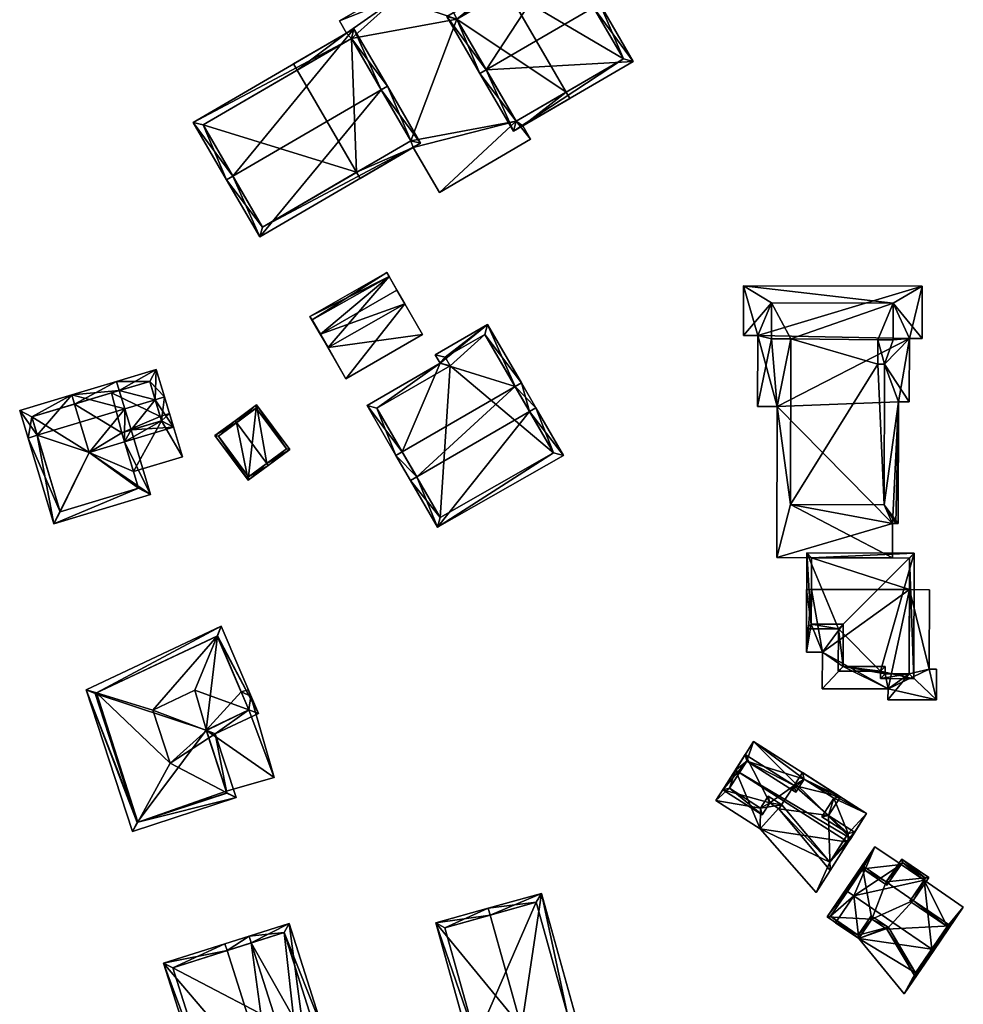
# Model space of a CAD drawing. Header units: inches. Extents: x 2685601 to 2690022, y 1235992 to 1239010.
# Tile 9 of 256: x 2686150 to 2686247, y 1236285 to 1236387. Entities that reach past the tile are written whole.
import ezdxf

# ---------------------------------------------------------------- set-up
doc = ezdxf.new("R2010")
doc.units = ezdxf.units.IN
doc.header["$MEASUREMENT"] = 0
doc.layers.add('Gebaeude Einzelhaus', color=10, linetype='Continuous')

msp = doc.modelspace()

# ---------------------------------------------------------------- meshes
at = {"layer": 'Gebaeude Einzelhaus'}
mesh = msp.add_polyface(dxfattribs=at)
corners = [(2686197.962, 1236382.147, 483.16), (2686206.285, 1236394.889, 477.187), (2686193.88, 1236387.671, 477.187), (2686209.071, 1236388.609, 483.16), (2686209.719, 1236388.986, 483.16), (2686197.315, 1236381.77, 483.16), (2686200.79, 1236375.795, 477.187), (2686213.194, 1236383.013, 477.187), (2686194.906, 1236387.4, 477.843), (2686201.061, 1236376.821, 477.836), (2686212.169, 1236383.284, 477.835), (2686206.014, 1236393.864, 477.843), (2686206.014, 1236393.864, 466.257), (2686212.169, 1236383.284, 466.257), (2686200.09, 1236390.417, 474.976), (2686200.09, 1236390.417, 466.257), (2686194.906, 1236387.4, 474.976), (2686201.061, 1236376.821, 474.976), (2686206.246, 1236379.838, 474.976), (2686206.246, 1236379.838, 466.257), (2686201.061, 1236376.821, 466.257), (2686194.906, 1236387.4, 466.257)]
mesh.append_faces([[corners[k] for k in face] for face in [(11, 8, 1), (3, 11, 4), (10, 3, 4), (4, 11, 1), (7, 10, 4), (6, 9, 10), (6, 10, 7), (0, 9, 5), (8, 0, 5), (5, 9, 6), (1, 8, 2), (2, 8, 5), (0, 7, 3), (3, 7, 4), (5, 6, 0), (0, 6, 7), (0, 2, 5), (4, 1, 3), (3, 1, 0), (0, 1, 2)]], dxfattribs={"color": 13})
mesh.append_faces([[corners[k] for k in face] for face in [(19, 15, 13), (13, 15, 12), (19, 21, 15), (19, 20, 21), (13, 18, 19), (18, 9, 17), (13, 10, 18), (18, 10, 9), (9, 16, 17), (9, 8, 16), (9, 0, 8), (8, 14, 16), (14, 12, 15), (8, 11, 14), (14, 11, 12), (3, 10, 11), (11, 10, 12), (12, 10, 13)]], dxfattribs={"color": 41})
mesh = msp.add_polyface(dxfattribs=at)
corners = [(2686201.061, 1236376.821, 474.976), (2686190.41, 1236374.089, 474.976), (2686193.106, 1236369.455, 474.976), (2686190.146, 1236374.803, 474.976), (2686184.54, 1236371.542, 474.976), (2686184.918, 1236370.893, 474.976), (2686202.56, 1236374.956, 474.976), (2686201.748, 1236376.353, 474.976), (2686206.246, 1236379.838, 474.976), (2686206.623, 1236379.189, 474.976), (2686194.906, 1236387.4, 474.976), (2686198.726, 1236390.49, 474.976), (2686200.09, 1236390.417, 474.976), (2686193.075, 1236391.303, 474.976), (2686188.646, 1236389.57, 474.976), (2686183.996, 1236385.371, 474.976), (2686199.713, 1236391.065, 474.976), (2686196.983, 1236393.575, 474.976), (2686192.709, 1236391.934, 474.976), (2686182.78, 1236387.204, 474.976), (2686188.191, 1236390.351, 474.976), (2686183.508, 1236385.954, 474.976), (2686178.391, 1236382.109, 474.976), (2686178.014, 1236382.758, 474.976), (2686193.106, 1236369.455, 466.257), (2686190.41, 1236374.089, 466.257), (2686202.56, 1236374.956, 466.257), (2686201.748, 1236376.353, 466.257), (2686206.623, 1236379.189, 466.257), (2686206.246, 1236379.838, 466.257), (2686199.713, 1236391.065, 473.979), (2686199.713, 1236391.065, 473.879), (2686200.09, 1236390.417, 466.257), (2686199.713, 1236391.065, 466.257), (2686198.726, 1236390.49, 466.257), (2686198.726, 1236390.49, 473.879), (2686198.726, 1236390.49, 473.979), (2686196.983, 1236393.575, 473.979), (2686196.983, 1236393.575, 466.257), (2686196.983, 1236393.575, 473.879), (2686193.075, 1236391.303, 473.979), (2686193.075, 1236391.303, 466.257), (2686193.075, 1236391.303, 473.879), (2686192.709, 1236391.934, 473.979), (2686192.709, 1236391.934, 466.257), (2686192.709, 1236391.934, 473.879), (2686192.186, 1236391.63, 473.879), (2686188.646, 1236389.57, 466.257), (2686192.186, 1236391.63, 473.979), (2686188.191, 1236390.351, 466.257), (2686182.78, 1236387.204, 466.257), (2686183.508, 1236385.954, 466.257), (2686178.014, 1236382.758, 466.257), (2686178.391, 1236382.109, 466.257), (2686184.54, 1236371.542, 466.257), (2686184.918, 1236370.893, 466.257), (2686190.146, 1236374.803, 466.257), (2686194.906, 1236387.4, 466.257), (2686183.996, 1236385.371, 466.257), (2686201.061, 1236376.821, 466.257)]
mesh.append_faces([[corners[k] for k in face] for face in [(15, 21, 22), (22, 21, 23), (15, 14, 21), (21, 14, 19), (19, 14, 20), (14, 13, 18), (13, 11, 17), (11, 12, 16), (3, 10, 15), (15, 10, 14), (14, 10, 13), (13, 10, 11), (11, 10, 12), (3, 0, 10), (0, 7, 8), (8, 7, 9), (0, 6, 7), (0, 2, 6), (5, 1, 4), (4, 1, 3), (3, 1, 0), (0, 1, 2)]], dxfattribs={"color": 13})
mesh.append_faces([[corners[k] for k in face] for face in [(27, 29, 28), (25, 59, 24), (24, 59, 26), (26, 59, 27), (27, 59, 29), (57, 34, 32), (32, 34, 33), (57, 41, 34), (34, 41, 38), (57, 47, 41), (41, 47, 44), (47, 50, 49), (47, 51, 50), (51, 53, 52), (57, 58, 47), (47, 58, 51), (51, 58, 53), (25, 56, 59), (59, 56, 57), (57, 56, 58), (55, 54, 25), (25, 54, 56), (1, 5, 25), (25, 5, 55), (55, 5, 54), (54, 5, 4), (52, 53, 23), (23, 53, 22), (23, 21, 52), (52, 21, 51), (21, 19, 51), (51, 19, 50), (19, 20, 50), (50, 20, 49), (20, 14, 49), (49, 14, 47), (44, 46, 45), (48, 18, 43), (46, 14, 48), (48, 14, 18), (44, 47, 46), (46, 47, 14), (41, 44, 42), (42, 44, 45), (40, 43, 13), (13, 43, 18), (38, 41, 39), (39, 41, 42), (13, 17, 40), (40, 17, 37), (34, 38, 35), (35, 38, 39), (36, 37, 11), (11, 37, 17), (11, 16, 36), (36, 16, 30), (33, 34, 31), (31, 34, 35), (31, 32, 33), (30, 12, 31), (31, 12, 32), (30, 16, 12), (9, 28, 8), (8, 28, 29), (9, 7, 28), (28, 7, 27), (7, 6, 27), (27, 6, 26), (6, 2, 26), (26, 2, 24), (2, 1, 24), (24, 1, 25)]], dxfattribs={"color": 41})
mesh = msp.add_polyface(dxfattribs=at)
corners = [(2686187.08, 1236380.071, 486.146), (2686191.171, 1236374.531, 479.288), (2686187.729, 1236380.448, 486.146), (2686174.509, 1236364.838, 479.288), (2686171.715, 1236371.132, 486.146), (2686171.066, 1236370.754, 486.146), (2686184.268, 1236386.396, 479.841), (2686167.606, 1236376.701, 479.841), (2686190.146, 1236374.803, 480.04), (2686174.78, 1236365.864, 480.04), (2686183.996, 1236385.371, 480.527), (2686168.633, 1236376.43, 480.529), (2686183.996, 1236385.371, 474.976), (2686190.146, 1236374.803, 474.976), (2686178.391, 1236382.109, 474.976), (2686168.633, 1236376.43, 466.257), (2686178.391, 1236382.109, 466.257), (2686174.78, 1236365.864, 466.257), (2686184.54, 1236371.542, 474.976), (2686184.54, 1236371.542, 466.257), (2686183.996, 1236385.371, 466.257), (2686190.146, 1236374.803, 466.257)]
mesh.append_faces([[corners[k] for k in face] for face in [(4, 9, 5), (11, 4, 5), (5, 9, 3), (10, 11, 7), (7, 11, 5), (6, 10, 7), (0, 10, 2), (8, 0, 2), (2, 10, 6), (1, 9, 8), (3, 9, 1), (1, 8, 2), (4, 7, 5), (2, 6, 0), (0, 6, 4), (4, 6, 7), (3, 4, 5), (3, 0, 4), (3, 1, 0), (0, 1, 2)]], dxfattribs={"color": 13})
mesh.append_faces([[corners[k] for k in face] for face in [(16, 19, 15), (15, 19, 17), (16, 20, 19), (19, 20, 21), (8, 18, 13), (18, 17, 19), (8, 9, 18), (18, 9, 17), (9, 15, 17), (4, 11, 9), (9, 11, 15), (15, 14, 16), (14, 10, 12), (15, 11, 14), (14, 11, 10), (10, 8, 12), (12, 8, 13), (10, 0, 8)]], dxfattribs={"color": 41})
mesh = msp.add_polyface(dxfattribs=at)
corners = [(2686189.544, 1236357.897, 476.087), (2686183.416, 1236350.16, 475.252), (2686191.363, 1236354.738, 475.252), (2686180.8, 1236354.782, 476.468), (2686180.766, 1236354.763, 476.468), (2686188.713, 1236359.339, 476.468), (2686187.899, 1236360.75, 475.787), (2686187.656, 1236361.171, 475.583), (2686179.71, 1236356.595, 475.583), (2686179.95, 1236356.25, 475.758), (2686181.6, 1236353.4, 476.102), (2686189.544, 1236357.897, 470.39), (2686187.899, 1236360.75, 470.39), (2686179.95, 1236356.25, 470.39), (2686181.6, 1236353.4, 470.39)]
mesh.append_faces([[corners[k] for k in face] for face in [(3, 4, 9), (4, 10, 1), (1, 10, 2), (2, 10, 0), (4, 3, 10), (6, 9, 7), (7, 9, 8), (8, 9, 4), (6, 3, 5), (6, 8, 3), (3, 8, 4), (6, 7, 8), (3, 0, 5), (4, 1, 3), (3, 1, 0), (0, 1, 2)]], dxfattribs={"color": 13})
mesh.append_faces([[corners[k] for k in face] for face in [(12, 14, 13), (12, 11, 14), (0, 14, 11), (0, 10, 14), (3, 9, 10), (10, 9, 14), (14, 9, 13), (9, 12, 13), (9, 6, 12), (6, 11, 12), (5, 0, 6), (6, 0, 11)]], dxfattribs={"color": 41})
mesh = msp.add_polyface(dxfattribs=at)
corners = [(2686229.456, 1236337.123, 475.926), (2686228.038, 1236331.631, 475.926), (2686240.036, 1236331.596, 475.926), (2686228.084, 1236347.273, 475.926), (2686240.048, 1236335.176, 475.926), (2686239.158, 1236337.094, 475.926), (2686240.368, 1236335.175, 475.926), (2686240.609, 1236335.175, 475.926), (2686240.646, 1236347.749, 475.926), (2686239.201, 1236351.676, 475.926), (2686241.769, 1236347.745, 475.926), (2686241.789, 1236354.316, 475.926), (2686240.115, 1236357.993, 475.926), (2686243.095, 1236354.313, 475.926), (2686240.104, 1236354.175, 475.926), (2686243.11, 1236359.733, 475.926), (2686224.615, 1236359.788, 475.926), (2686227.505, 1236358.03, 475.926), (2686224.6, 1236354.619, 475.926), (2686226.09, 1236354.615, 475.926), (2686227.494, 1236354.295, 475.926), (2686226.069, 1236347.278, 475.926), (2686229.506, 1236354.289, 475.926), (2686238.515, 1236354.179, 475.926), (2686238.508, 1236351.678, 475.926), (2686238.508, 1236351.678, 477.805), (2686239.158, 1236337.094, 477.805), (2686239.201, 1236351.676, 477.805), (2686238.515, 1236354.179, 477.805), (2686229.506, 1236354.289, 477.805), (2686229.456, 1236337.123, 477.805), (2686240.104, 1236354.175, 477.805), (2686240.115, 1236357.993, 477.805), (2686227.505, 1236358.03, 477.805), (2686227.494, 1236354.295, 477.805), (2686226.069, 1236347.278, 463.742), (2686226.09, 1236354.615, 463.742), (2686228.084, 1236347.273, 463.742), (2686228.038, 1236331.631, 463.742), (2686240.036, 1236331.596, 463.742), (2686240.048, 1236335.176, 463.742), (2686240.368, 1236335.175, 463.742), (2686240.609, 1236335.175, 463.742), (2686240.646, 1236347.749, 463.742), (2686241.769, 1236347.745, 463.742), (2686241.789, 1236354.316, 463.742), (2686243.095, 1236354.313, 463.742), (2686243.11, 1236359.733, 463.742), (2686224.615, 1236359.788, 463.742), (2686224.6, 1236354.619, 463.742)]
mesh.append_faces([[corners[k] for k in face] for face in [(34, 29, 33), (33, 29, 32), (32, 29, 28), (31, 32, 28), (30, 26, 25), (29, 30, 25), (28, 29, 25), (25, 26, 27), (23, 9, 14), (23, 24, 9), (20, 3, 22), (22, 3, 0), (20, 21, 3), (17, 19, 20), (20, 19, 21), (17, 18, 19), (12, 16, 17), (17, 16, 18), (12, 15, 16), (12, 13, 15), (14, 11, 12), (11, 14, 9), (12, 11, 13), (9, 10, 11), (5, 8, 9), (9, 8, 10), (5, 7, 8), (5, 6, 7), (0, 4, 5), (5, 4, 6), (0, 2, 4), (1, 0, 3), (0, 1, 2)]], dxfattribs={"color": 13})
mesh.append_faces([[corners[k] for k in face] for face in [(40, 43, 41), (41, 43, 42), (43, 45, 44), (45, 47, 46), (45, 36, 47), (47, 36, 48), (48, 36, 49), (40, 37, 43), (43, 37, 45), (45, 37, 36), (36, 37, 35), (39, 38, 40), (40, 38, 37), (19, 18, 36), (36, 18, 49), (18, 16, 49), (49, 16, 48), (16, 15, 48), (48, 15, 47), (15, 13, 47), (47, 13, 46), (13, 11, 46), (46, 11, 45), (11, 10, 45), (45, 10, 44), (10, 8, 44), (44, 8, 43), (8, 7, 43), (43, 7, 42), (7, 6, 42), (42, 6, 41), (6, 4, 41), (41, 4, 40), (4, 2, 40), (40, 2, 39), (2, 1, 39), (39, 1, 38), (1, 3, 38), (38, 3, 37), (3, 21, 37), (37, 21, 35), (21, 19, 35), (35, 19, 36), (27, 5, 9), (27, 26, 5), (26, 0, 5), (26, 30, 0), (30, 22, 0), (30, 29, 22), (29, 20, 22), (29, 34, 20), (34, 17, 20), (34, 33, 17), (33, 12, 17), (33, 32, 12), (32, 14, 12), (32, 31, 14), (31, 23, 14), (31, 28, 23), (28, 24, 23), (28, 25, 24), (25, 9, 24), (25, 27, 9)]], dxfattribs={"color": 41})
mesh = msp.add_polyface(dxfattribs=at)
corners = [(2686202.445, 1236346.759, 483.878), (2686192.911, 1236334.78, 479.168), (2686205.954, 1236342.191, 479.07), (2686190.76, 1236339.997, 483.878), (2686190.11, 1236339.621, 483.878), (2686203.094, 1236347.134, 483.878), (2686201.599, 1236349.718, 480.45), (2686200.95, 1236349.343, 480.45), (2686189.264, 1236342.581, 480.45), (2686188.615, 1236342.205, 480.45), (2686193.203, 1236351.758, 477.147), (2686198.096, 1236355.773, 476.579), (2686192.689, 1236352.644, 476.579), (2686185.625, 1236347.373, 477.147), (2686204.926, 1236342.47, 479.707), (2686197.823, 1236354.749, 476.994), (2686193.714, 1236352.371, 476.995), (2686186.65, 1236347.099, 477.562), (2686194.228, 1236351.484, 477.562), (2686193.188, 1236335.8, 479.795), (2686204.926, 1236342.47, 468.932), (2686197.823, 1236354.749, 468.932), (2686193.714, 1236352.371, 468.932), (2686194.228, 1236351.484, 468.932), (2686186.65, 1236347.099, 468.932), (2686193.188, 1236335.8, 468.932)]
mesh.append_faces([[corners[k] for k in face] for face in [(1, 19, 14), (3, 19, 4), (4, 19, 1), (8, 3, 9), (17, 8, 9), (9, 3, 4), (13, 17, 9), (18, 17, 10), (16, 18, 10), (10, 17, 13), (12, 16, 10), (15, 16, 11), (11, 16, 12), (7, 15, 6), (6, 15, 11), (0, 7, 5), (14, 0, 5), (5, 7, 6), (1, 14, 2), (2, 14, 5), (8, 13, 9), (7, 10, 8), (8, 10, 13), (6, 11, 7), (7, 11, 10), (10, 11, 12), (3, 9, 4), (3, 8, 9), (0, 7, 3), (3, 7, 8), (5, 6, 0), (0, 6, 7), (0, 2, 5), (4, 1, 3), (3, 1, 0), (0, 1, 2)]], dxfattribs={"color": 13})
mesh.append_faces([[corners[k] for k in face] for face in [(23, 25, 24), (21, 23, 22), (20, 25, 23), (20, 23, 21), (14, 25, 20), (19, 25, 14), (3, 25, 19), (24, 25, 8), (8, 25, 3), (17, 24, 8), (23, 24, 18), (18, 24, 17), (22, 23, 16), (16, 23, 18), (21, 22, 15), (15, 22, 16), (20, 21, 7), (7, 21, 15), (0, 20, 7), (14, 20, 0)]], dxfattribs={"color": 41})
mesh = msp.add_polyface(dxfattribs=at)
corners = [(2686160.514, 1236343.605, 484.265), (2686160.513, 1236343.607, 484.266), (2686156.849, 1236342.5, 484.265), (2686161.183, 1236344.852, 484.524), (2686160.225, 1236344.563, 484.524), (2686165.594, 1236345.136, 484.265), (2686163.692, 1236347.981, 485.111), (2686160.528, 1236347.027, 485.111), (2686164.649, 1236348.269, 485.111), (2686159.955, 1236348.925, 483.419), (2686163.789, 1236351.125, 482.566), (2686159.666, 1236349.883, 482.566), (2686155.333, 1236347.532, 483.419), (2686155.044, 1236348.49, 482.566), (2686164.348, 1236345.805, 484.524), (2686163.12, 1236349.879, 483.419), (2686153.188, 1236335.131, 481.902), (2686163.203, 1236338.15, 481.902), (2686150.513, 1236344.009, 485.553), (2686151.47, 1236344.297, 485.553), (2686161.183, 1236344.852, 484.659), (2686160.528, 1236347.026, 485.553), (2686159.955, 1236348.925, 483.567), (2686149.651, 1236346.865, 482.566), (2686150.898, 1236346.196, 483.568), (2686153.856, 1236336.378, 482.296), (2686161.956, 1236338.819, 482.296), (2686160.225, 1236344.563, 484.659), (2686160.225, 1236344.563, 479.022), (2686160.514, 1236343.605, 479.022), (2686164.348, 1236345.805, 479.022), (2686164.212, 1236346.257, 479.022), (2686163.12, 1236349.879, 473.301), (2686164.212, 1236346.257, 473.301), (2686159.143, 1236348.68, 473.301), (2686155.333, 1236347.532, 473.301), (2686160.225, 1236344.563, 473.301), (2686156.849, 1236342.5, 473.301), (2686160.514, 1236343.605, 473.301), (2686164.348, 1236345.805, 473.301), (2686150.898, 1236346.196, 473.301), (2686153.856, 1236336.378, 473.301), (2686161.956, 1236338.819, 473.301), (2686161.436, 1236340.543, 479.022), (2686161.436, 1236340.543, 473.301)]
mesh.append_faces([[corners[k] for k in face] for face in [(20, 1, 27), (17, 0, 20), (20, 0, 1), (16, 26, 17), (17, 26, 0), (18, 25, 16), (16, 25, 26), (18, 19, 25), (22, 13, 11), (22, 24, 13), (13, 24, 23), (23, 24, 18), (18, 24, 19), (19, 23, 18), (22, 13, 21), (21, 13, 19), (19, 13, 23), (22, 11, 13), (1, 21, 2), (2, 21, 19), (20, 1, 0), (1, 20, 21), (2, 17, 0), (0, 17, 20), (16, 2, 19), (18, 16, 19), (2, 16, 17), (11, 12, 13), (11, 9, 12), (8, 15, 10), (10, 15, 11), (11, 15, 9), (8, 6, 15), (3, 1, 4), (14, 0, 3), (3, 0, 1), (14, 5, 0), (14, 8, 5), (14, 6, 8), (6, 9, 7), (9, 11, 12), (12, 11, 13), (8, 10, 6), (6, 10, 9), (9, 10, 11), (6, 5, 8), (7, 3, 6), (6, 3, 5), (0, 5, 3), (4, 1, 3), (3, 1, 0), (0, 1, 2)]], dxfattribs={"color": 13})
mesh.append_faces([[corners[k] for k in face] for face in [(35, 37, 40), (40, 37, 41), (41, 37, 42), (42, 37, 44), (44, 37, 38), (27, 3, 20), (27, 4, 3), (1, 4, 27), (26, 43, 0), (0, 43, 29), (26, 42, 43), (43, 42, 44), (26, 25, 42), (42, 25, 41), (25, 40, 41), (19, 24, 25), (25, 24, 40), (22, 12, 24), (24, 12, 40), (40, 12, 35), (22, 9, 12), (22, 7, 9), (7, 20, 3), (22, 21, 7), (7, 21, 20), (36, 33, 39), (36, 34, 33), (33, 34, 32), (36, 35, 34), (38, 37, 36), (36, 37, 35), (9, 34, 12), (12, 34, 35), (9, 32, 34), (9, 15, 32), (32, 31, 33), (31, 14, 30), (32, 15, 31), (31, 15, 14), (14, 15, 6), (3, 30, 14), (3, 28, 30), (3, 4, 28), (1, 28, 4), (1, 0, 28), (28, 0, 29)]], dxfattribs={"color": 41})
mesh = msp.add_polyface(dxfattribs=at)
corners = [(2686175.235, 1236341.385, 478.583), (2686177.614, 1236342.835, 476.041), (2686174.189, 1236347.46, 476.041), (2686175.384, 1236341.184, 478.583), (2686172.108, 1236345.608, 478.583), (2686171.959, 1236345.81, 478.583), (2686169.871, 1236344.264, 476.041), (2686173.295, 1236339.638, 476.041), (2686177.264, 1236342.888, 476.27), (2686173.348, 1236339.988, 476.286), (2686174.136, 1236347.11, 476.271), (2686170.221, 1236344.211, 476.285), (2686173.348, 1236339.988, 470.597), (2686177.264, 1236342.888, 470.597), (2686174.136, 1236347.11, 470.597), (2686170.221, 1236344.211, 470.597)]
mesh.append_faces([[corners[k] for k in face] for face in [(11, 9, 7), (6, 11, 7), (4, 11, 5), (10, 4, 5), (5, 11, 6), (8, 10, 2), (2, 10, 5), (1, 8, 2), (3, 9, 0), (0, 8, 3), (7, 9, 3), (3, 8, 1), (4, 7, 0), (0, 7, 3), (5, 6, 4), (4, 6, 7), (0, 2, 4), (4, 2, 5), (3, 1, 0), (0, 1, 2)]], dxfattribs={"color": 13})
mesh.append_faces([[corners[k] for k in face] for face in [(13, 12, 14), (14, 12, 15), (9, 11, 12), (12, 11, 15), (4, 10, 11), (11, 10, 15), (15, 10, 14), (10, 8, 14), (14, 8, 13), (8, 12, 13), (8, 9, 12), (8, 0, 9)]], dxfattribs={"color": 41})
mesh = msp.add_polyface(dxfattribs=at)
corners = [(2686164.348, 1236345.805, 479.022), (2686161.436, 1236340.543, 479.022), (2686166.516, 1236342.074, 479.022), (2686160.514, 1236343.605, 479.022), (2686165.169, 1236346.546, 479.022), (2686164.212, 1236346.257, 479.022), (2686160.225, 1236344.563, 479.022), (2686165.169, 1236346.546, 473.301), (2686166.516, 1236342.074, 473.301), (2686164.212, 1236346.257, 473.301), (2686161.436, 1236340.543, 473.301), (2686164.348, 1236345.805, 473.301), (2686160.514, 1236343.605, 473.301), (2686160.225, 1236344.563, 473.301)]
mesh.append_faces([[corners[k] for k in face] for face in [(3, 0, 6), (0, 4, 5), (0, 2, 4), (3, 1, 0), (0, 1, 2)]], dxfattribs={"color": 13})
mesh.append_faces([[corners[k] for k in face] for face in [(11, 12, 13), (11, 10, 12), (11, 8, 10), (9, 7, 11), (11, 7, 8), (8, 2, 10), (10, 2, 1), (5, 4, 9), (9, 4, 7), (4, 2, 7), (7, 2, 8)]], dxfattribs={"color": 41})
mesh = msp.add_polyface(dxfattribs=at)
corners = [(2686242.253, 1236319.086, 476.478), (2686238.781, 1236319.855, 476.478), (2686238.779, 1236319.096, 476.478), (2686242.29, 1236332.085, 476.479), (2686231.144, 1236332.118, 476.479), (2686234.434, 1236324.238, 476.478), (2686231.12, 1236324.246, 476.479), (2686234.42, 1236319.868, 476.478), (2686241.754, 1236319.588, 476.478), (2686239.28, 1236319.595, 476.478), (2686241.789, 1236331.586, 476.479), (2686231.643, 1236331.616, 476.479), (2686231.621, 1236324.745, 476.479), (2686234.921, 1236320.366, 476.478), (2686234.935, 1236324.736, 476.479), (2686239.283, 1236320.354, 476.478), (2686231.643, 1236331.616, 463.742), (2686241.789, 1236331.586, 463.742), (2686231.633, 1236328.343, 474.709), (2686231.633, 1236328.343, 463.742), (2686231.621, 1236324.745, 474.709), (2686234.935, 1236324.736, 474.709), (2686234.921, 1236320.366, 474.709), (2686239.283, 1236320.354, 474.709), (2686239.28, 1236319.595, 474.709), (2686241.754, 1236319.588, 474.709), (2686241.779, 1236328.312, 474.709), (2686241.779, 1236328.312, 463.742)]
mesh.append_faces([[corners[k] for k in face] for face in [(15, 9, 1), (13, 15, 1), (7, 13, 1), (14, 13, 5), (12, 14, 5), (5, 13, 7), (6, 12, 5), (11, 12, 4), (4, 12, 6), (10, 11, 3), (3, 11, 4), (0, 8, 10), (0, 10, 3), (9, 8, 2), (1, 9, 2), (2, 8, 0), (7, 1, 5), (6, 5, 4), (5, 1, 3), (4, 5, 3), (3, 1, 0), (0, 1, 2)]], dxfattribs={"color": 13})
mesh.append_faces([[corners[k] for k in face] for face in [(17, 27, 16), (16, 27, 19), (17, 26, 27), (26, 8, 25), (17, 10, 26), (26, 10, 8), (8, 9, 25), (25, 9, 24), (23, 24, 15), (15, 24, 9), (15, 13, 23), (23, 13, 22), (13, 14, 22), (22, 14, 21), (14, 12, 21), (21, 12, 20), (12, 18, 20), (18, 16, 19), (12, 11, 18), (18, 11, 16), (11, 10, 16), (16, 10, 17)]], dxfattribs={"color": 41})
mesh = msp.add_polyface(dxfattribs=at)
corners = [(2686232.775, 1236321.823, 474.709), (2686234.921, 1236320.366, 474.709), (2686234.935, 1236324.736, 474.709), (2686232.765, 1236318.055, 474.709), (2686239.569, 1236318.035, 474.709), (2686239.28, 1236319.595, 474.709), (2686239.283, 1236320.354, 474.709), (2686231.621, 1236324.745, 474.709), (2686231.133, 1236328.344, 474.709), (2686231.633, 1236328.343, 474.709), (2686231.114, 1236321.828, 474.709), (2686241.754, 1236319.588, 474.709), (2686239.565, 1236316.905, 474.709), (2686244.584, 1236316.89, 474.709), (2686243.826, 1236320.068, 474.709), (2686244.594, 1236320.066, 474.709), (2686241.779, 1236328.312, 474.709), (2686243.85, 1236328.306, 474.709), (2686243.85, 1236328.306, 463.742), (2686243.826, 1236320.068, 463.742), (2686241.779, 1236328.312, 463.742), (2686231.133, 1236328.344, 463.742), (2686231.633, 1236328.343, 463.742), (2686231.114, 1236321.828, 463.742), (2686232.775, 1236321.823, 463.742), (2686232.765, 1236318.055, 463.742), (2686239.569, 1236318.035, 463.742), (2686239.565, 1236316.905, 463.742), (2686244.584, 1236316.89, 463.742), (2686244.594, 1236320.066, 463.742)]
mesh.append_faces([[corners[k] for k in face] for face in [(11, 14, 16), (16, 14, 17), (11, 13, 14), (14, 13, 15), (11, 12, 13), (5, 4, 11), (11, 4, 12), (0, 7, 10), (10, 7, 8), (8, 7, 9), (0, 2, 7), (6, 1, 5), (5, 1, 4), (4, 1, 3), (3, 1, 0), (0, 1, 2)]], dxfattribs={"color": 13})
mesh.append_faces([[corners[k] for k in face] for face in [(26, 28, 27), (26, 19, 28), (28, 19, 29), (26, 20, 19), (19, 20, 18), (22, 23, 21), (26, 24, 20), (20, 24, 22), (22, 24, 23), (26, 25, 24), (14, 15, 19), (19, 15, 29), (15, 13, 29), (29, 13, 28), (13, 12, 28), (28, 12, 27), (12, 4, 27), (27, 4, 26), (4, 3, 26), (26, 3, 25), (3, 0, 25), (25, 0, 24), (0, 10, 24), (24, 10, 23), (10, 8, 23), (23, 8, 21), (21, 9, 22), (21, 8, 9), (16, 17, 20), (20, 17, 18), (17, 14, 18), (18, 14, 19)]], dxfattribs={"color": 41})
mesh = msp.add_polyface(dxfattribs=at)
corners = [(2686170.501, 1236324.539, 484.06), (2686156.533, 1236317.943, 484.06), (2686157.598, 1236317.618, 484.231), (2686170.083, 1236323.512, 484.231), (2686163.426, 1236315.838, 485.166), (2686167.799, 1236317.903, 485.166), (2686174.37, 1236315.494, 484.06), (2686173.381, 1236315.857, 484.227), (2686161.869, 1236304.224, 484.21), (2686161.344, 1236303.263, 484.06), (2686165.221, 1236310.36, 485.166), (2686172.056, 1236306.774, 484.06), (2686171.103, 1236307.274, 484.214), (2686169.891, 1236313.379, 484.06), (2686168.99, 1236313.722, 484.214), (2686170.118, 1236323.529, 484.223), (2686161.823, 1236304.209, 484.201), (2686157.451, 1236317.548, 484.201), (2686171.11, 1236307.253, 484.21), (2686168.973, 1236313.774, 484.226), (2686173.396, 1236315.864, 484.223), (2686171.044, 1236307.455, 481.626), (2686168.973, 1236313.774, 481.626), (2686171.11, 1236307.253, 475.257), (2686171.044, 1236307.455, 475.257), (2686173.396, 1236315.864, 481.626), (2686172.595, 1236317.737, 481.626), (2686170.118, 1236323.529, 475.257), (2686172.595, 1236317.737, 475.257), (2686157.451, 1236317.548, 475.257), (2686161.823, 1236304.209, 475.257), (2686173.396, 1236315.864, 475.257), (2686168.973, 1236313.774, 475.257)]
mesh.append_faces([[corners[k] for k in face] for face in [(20, 15, 6), (7, 20, 6), (19, 7, 13), (14, 19, 13), (12, 14, 13), (13, 7, 6), (11, 8, 18), (18, 12, 11), (11, 12, 13), (16, 8, 9), (9, 8, 11), (17, 16, 1), (2, 17, 1), (1, 16, 9), (3, 2, 0), (15, 3, 0), (6, 15, 0), (0, 2, 1), (14, 5, 4), (14, 7, 5), (14, 13, 7), (7, 13, 6), (10, 14, 4), (11, 13, 12), (12, 13, 10), (10, 13, 14), (8, 12, 10), (9, 11, 8), (8, 11, 12), (2, 10, 4), (2, 8, 10), (2, 1, 8), (8, 1, 9), (7, 3, 5), (7, 6, 3), (3, 6, 0), (3, 4, 5), (0, 2, 3), (3, 2, 4), (0, 1, 2)]], dxfattribs={"color": 13})
mesh.append_faces([[corners[k] for k in face] for face in [(30, 24, 23), (28, 32, 27), (27, 32, 29), (29, 32, 30), (30, 32, 24), (28, 31, 32), (18, 8, 23), (23, 8, 30), (30, 8, 16), (16, 17, 30), (30, 17, 29), (2, 29, 17), (3, 27, 2), (2, 27, 29), (3, 15, 27), (27, 26, 28), (26, 20, 25), (27, 15, 26), (26, 15, 20), (20, 7, 25), (25, 7, 22), (22, 7, 19), (21, 23, 24), (21, 18, 23), (21, 12, 18), (19, 14, 22), (22, 14, 21), (21, 14, 12)]], dxfattribs={"color": 41})
mesh = msp.add_polyface(dxfattribs=at)
corners = [(2686172.595, 1236317.737, 481.626), (2686173.601, 1236317.29, 481.626), (2686173.323, 1236317.943, 481.626), (2686173.396, 1236315.864, 481.626), (2686175.988, 1236308.854, 481.626), (2686168.973, 1236313.774, 481.626), (2686171.044, 1236307.455, 481.626), (2686173.601, 1236317.29, 475.257), (2686175.988, 1236308.854, 475.257), (2686173.323, 1236317.943, 475.257), (2686172.595, 1236317.737, 475.257), (2686171.044, 1236307.455, 475.257), (2686168.973, 1236313.774, 475.257), (2686173.396, 1236315.864, 475.257)]
mesh.append_faces([[corners[k] for k in face] for face in [(4, 5, 6), (4, 3, 5), (4, 1, 3), (3, 1, 0), (0, 1, 2)]], dxfattribs={"color": 13})
mesh.append_faces([[corners[k] for k in face] for face in [(7, 10, 9), (7, 13, 10), (7, 8, 13), (13, 8, 12), (12, 8, 11), (8, 4, 11), (11, 4, 6), (0, 2, 10), (10, 2, 9), (2, 1, 9), (9, 1, 7), (1, 4, 7), (7, 4, 8)]], dxfattribs={"color": 41})
mesh = msp.add_polyface(dxfattribs=at)
corners = [(2686235.456, 1236302.174, 475.704), (2686235.424, 1236303.053, 475.704), (2686235.035, 1236302.442, 475.704), (2686237.348, 1236305.139, 475.704), (2686233.959, 1236306.706, 475.704), (2686232.726, 1236304.773, 475.704), (2686230.869, 1236308.676, 475.704), (2686225.649, 1236312.598, 475.704), (2686224.939, 1236310.555, 475.704), (2686223.758, 1236309.633, 475.704), (2686224.18, 1236309.364, 475.704), (2686229.69, 1236307.534, 475.704), (2686230.006, 1236307.324, 475.704), (2686221.736, 1236306.461, 474.046), (2686226.38, 1236305.685, 474.046), (2686223.148, 1236307.745, 474.046), (2686226.32, 1236303.539, 474.046), (2686228.571, 1236306.019, 474.046), (2686227.165, 1236306.916, 474.046), (2686223.759, 1236309.632, 474.046), (2686224.18, 1236309.364, 474.046), (2686233.533, 1236300.085, 474.046), (2686232.134, 1236296.961, 474.046), (2686235.456, 1236302.174, 474.046), (2686235.035, 1236302.442, 474.046), (2686225.649, 1236312.598, 463.438), (2686237.348, 1236305.139, 463.438), (2686223.758, 1236309.633, 463.438), (2686235.701, 1236302.558, 463.438), (2686235.456, 1236302.174, 463.438), (2686226.32, 1236303.539, 463.438), (2686221.736, 1236306.461, 463.438), (2686232.134, 1236296.961, 463.438)]
mesh.append_faces([[corners[k] for k in face] for face in [(21, 23, 24), (21, 22, 23), (17, 16, 21), (21, 16, 22), (13, 15, 19), (19, 15, 20), (18, 14, 17), (17, 14, 16), (16, 14, 13), (13, 14, 15), (6, 11, 12), (6, 8, 11), (8, 9, 10), (6, 7, 8), (8, 7, 9), (4, 3, 6), (6, 3, 7), (5, 1, 4), (4, 1, 3), (3, 1, 0), (0, 1, 2)]], dxfattribs={"color": 13})
mesh.append_faces([[corners[k] for k in face] for face in [(32, 30, 29), (29, 30, 27), (27, 30, 31), (27, 31, 19), (19, 31, 13), (22, 29, 23), (22, 32, 29), (22, 16, 32), (32, 16, 30), (16, 13, 30), (30, 13, 31), (25, 28, 27), (27, 28, 29), (25, 26, 28), (3, 23, 26), (26, 23, 28), (28, 23, 29), (3, 0, 23), (0, 2, 23), (23, 2, 24), (10, 19, 20), (10, 9, 19), (7, 19, 9), (7, 25, 19), (19, 25, 27), (7, 3, 25), (25, 3, 26)]], dxfattribs={"color": 41})
mesh = msp.add_polyface(dxfattribs=at)
corners = [(2686233.416, 1236304.925, 477.031), (2686233.586, 1236299.24, 477.031), (2686236.114, 1236303.205, 477.031), (2686234.649, 1236306.859, 477.031), (2686229.854, 1236308.014, 477.031), (2686228.253, 1236305.63, 477.031), (2686230.716, 1236309.366, 477.031), (2686224.786, 1236311.245, 477.031), (2686227.318, 1236306.226, 477.031), (2686222.458, 1236307.593, 477.031), (2686226.533, 1236304.995, 477.031), (2686235.424, 1236303.053, 477.031), (2686233.533, 1236300.085, 477.031), (2686233.959, 1236306.706, 477.031), (2686232.726, 1236304.773, 477.031), (2686230.869, 1236308.676, 477.031), (2686224.939, 1236310.555, 477.031), (2686229.69, 1236307.534, 477.031), (2686230.006, 1236307.324, 477.031), (2686223.148, 1236307.745, 477.031), (2686226.38, 1236305.685, 477.031), (2686228.571, 1236306.019, 477.031), (2686227.165, 1236306.916, 477.031), (2686224.939, 1236310.555, 475.704), (2686229.69, 1236307.534, 475.704), (2686224.18, 1236309.364, 475.704), (2686223.148, 1236307.745, 474.046), (2686224.18, 1236309.364, 474.046), (2686226.38, 1236305.685, 474.046), (2686227.165, 1236306.916, 474.046), (2686228.571, 1236306.019, 474.046), (2686233.533, 1236300.085, 474.046), (2686235.035, 1236302.442, 475.704), (2686235.424, 1236303.053, 475.704), (2686235.035, 1236302.442, 474.046), (2686232.726, 1236304.773, 475.704), (2686233.959, 1236306.706, 475.704), (2686230.869, 1236308.676, 475.704), (2686230.006, 1236307.324, 475.704)]
mesh.append_faces([[corners[k] for k in face] for face in [(21, 12, 5), (5, 12, 1), (22, 21, 8), (20, 22, 8), (8, 21, 5), (19, 20, 10), (10, 20, 8), (16, 19, 9), (9, 19, 10), (7, 16, 9), (15, 18, 4), (4, 18, 17), (17, 16, 4), (4, 16, 7), (6, 15, 4), (13, 15, 3), (3, 15, 6), (14, 13, 0), (11, 14, 0), (0, 13, 3), (12, 11, 2), (1, 12, 2), (2, 11, 0), (10, 8, 9), (9, 8, 7), (8, 5, 4), (7, 8, 4), (6, 4, 3), (5, 1, 0), (4, 5, 0), (3, 4, 0), (0, 1, 2)]], dxfattribs={"color": 13})
mesh.append_faces([[corners[k] for k in face] for face in [(38, 24, 18), (18, 24, 17), (18, 15, 38), (38, 15, 37), (15, 13, 37), (37, 13, 36), (13, 14, 36), (36, 14, 35), (14, 11, 35), (35, 11, 33), (34, 32, 31), (31, 32, 12), (12, 32, 11), (11, 32, 33), (12, 21, 31), (31, 21, 30), (29, 30, 22), (22, 30, 21), (28, 29, 20), (20, 29, 22), (20, 19, 28), (28, 19, 26), (19, 25, 26), (26, 25, 27), (19, 16, 25), (25, 16, 23), (16, 17, 23), (23, 17, 24)]], dxfattribs={"color": 41})
mesh = msp.add_polyface(dxfattribs=at)
corners = [(2686236.955, 1236299.403, 472.828), (2686238.214, 1236301.686, 472.828), (2686235.149, 1236297.2, 472.828), (2686240.912, 1236299.843, 472.828), (2686235.355, 1236297.06, 472.828), (2686239.448, 1236297.7, 472.828), (2686244.299, 1236290.949, 472.828), (2686245.685, 1236293.42, 472.828), (2686244.093, 1236291.089, 472.828), (2686247.364, 1236295.435, 472.828), (2686243.294, 1236298.215, 472.828), (2686241.821, 1236296.06, 472.828), (2686234.14, 1236293.816, 473.049), (2686236.464, 1236292.534, 473.049), (2686234.282, 1236294.023, 473.049), (2686236.529, 1236292.186, 473.049), (2686239.58, 1236293.355, 473.049), (2686237.838, 1236294.545, 473.049), (2686242.418, 1236288.636, 473.049), (2686241.226, 1236286.45, 473.049), (2686239.641, 1236293.293, 473.049), (2686244.299, 1236290.949, 473.049), (2686244.093, 1236291.089, 473.049), (2686247.364, 1236295.435, 462.91), (2686244.299, 1236290.949, 462.91), (2686243.294, 1236298.215, 462.91), (2686238.214, 1236301.686, 462.91), (2686240.912, 1236299.843, 462.91), (2686235.149, 1236297.2, 462.91), (2686235.355, 1236297.06, 462.91), (2686244.093, 1236291.089, 462.91), (2686236.036, 1236296.593, 462.91), (2686241.226, 1236286.45, 462.91), (2686236.529, 1236292.186, 462.91), (2686234.14, 1236293.816, 462.91), (2686234.282, 1236294.023, 462.91)]
mesh.append_faces([[corners[k] for k in face] for face in [(18, 21, 22), (18, 19, 21), (16, 15, 20), (20, 15, 18), (18, 15, 19), (17, 13, 16), (16, 13, 15), (15, 13, 12), (12, 13, 14), (11, 7, 10), (10, 7, 9), (9, 7, 6), (6, 7, 8), (3, 0, 5), (0, 2, 4), (3, 1, 0), (0, 1, 2)]], dxfattribs={"color": 13})
mesh.append_faces([[corners[k] for k in face] for face in [(33, 30, 32), (32, 30, 24), (33, 31, 30), (33, 35, 31), (33, 34, 35), (15, 12, 33), (33, 12, 34), (34, 14, 35), (34, 12, 14), (21, 6, 22), (22, 6, 8), (32, 6, 19), (19, 6, 21), (32, 24, 6), (19, 15, 32), (32, 15, 33), (26, 29, 28), (25, 31, 27), (27, 31, 26), (26, 31, 29), (25, 30, 31), (25, 23, 30), (30, 23, 24), (2, 29, 4), (2, 28, 29), (2, 1, 28), (28, 1, 26), (26, 3, 27), (26, 1, 3), (23, 25, 9), (9, 25, 10), (9, 6, 23), (23, 6, 24)]], dxfattribs={"color": 41})
mesh = msp.add_polyface(dxfattribs=at)
corners = [(2686246.033, 1236293.485, 475.372), (2686239.435, 1236293.151, 475.373), (2686242.403, 1236288.173, 475.372), (2686242.169, 1236296.125, 475.373), (2686243.791, 1236298.499, 475.373), (2686239.383, 1236298.048, 475.373), (2686237.903, 1236294.198, 475.373), (2686240.996, 1236300.409, 475.373), (2686236.89, 1236299.75, 475.373), (2686233.251, 1236294.424, 475.373), (2686236.529, 1236292.186, 475.373), (2686242.418, 1236288.636, 475.372), (2686245.685, 1236293.42, 475.372), (2686243.444, 1236298.434, 475.373), (2686241.821, 1236296.06, 475.373), (2686241.061, 1236300.061, 475.373), (2686236.955, 1236299.403, 475.373), (2686239.448, 1236297.7, 475.373), (2686233.599, 1236294.489, 475.373), (2686236.464, 1236292.534, 475.373), (2686239.58, 1236293.355, 475.373), (2686237.838, 1236294.545, 475.373), (2686239.641, 1236293.293, 475.373), (2686241.061, 1236300.061, 462.91), (2686243.444, 1236298.434, 462.91), (2686240.912, 1236299.843, 472.828), (2686240.912, 1236299.843, 462.91), (2686239.448, 1236297.7, 472.828), (2686236.955, 1236299.403, 472.828), (2686235.355, 1236297.06, 472.828), (2686233.599, 1236294.489, 462.91), (2686235.355, 1236297.06, 462.91), (2686234.282, 1236294.023, 473.049), (2686234.282, 1236294.023, 462.91), (2686236.464, 1236292.534, 473.049), (2686237.838, 1236294.545, 473.049), (2686239.58, 1236293.355, 473.049), (2686239.641, 1236293.293, 473.049), (2686242.418, 1236288.636, 473.049), (2686244.093, 1236291.089, 473.049), (2686245.685, 1236293.42, 472.828), (2686244.093, 1236291.089, 472.828), (2686241.821, 1236296.06, 472.828), (2686243.294, 1236298.215, 472.828), (2686243.294, 1236298.215, 462.91), (2686236.036, 1236296.593, 462.91)]
mesh.append_faces([[corners[k] for k in face] for face in [(22, 11, 1), (20, 22, 1), (21, 20, 6), (19, 21, 6), (6, 20, 1), (18, 19, 10), (10, 19, 6), (16, 18, 9), (9, 18, 10), (8, 16, 9), (17, 16, 5), (15, 17, 5), (5, 16, 8), (13, 15, 7), (7, 15, 5), (4, 13, 7), (12, 14, 3), (3, 14, 13), (3, 13, 4), (11, 12, 0), (0, 12, 3), (1, 11, 2), (2, 11, 0), (10, 6, 9), (9, 6, 8), (8, 6, 5), (7, 5, 4), (6, 1, 3), (5, 6, 3), (4, 5, 3), (3, 1, 0), (0, 1, 2)]], dxfattribs={"color": 13})
mesh.append_faces([[corners[k] for k in face] for face in [(44, 23, 24), (44, 26, 23), (45, 30, 31), (45, 33, 30), (24, 43, 44), (43, 14, 42), (24, 13, 43), (43, 13, 14), (14, 12, 42), (42, 12, 40), (39, 11, 38), (39, 12, 11), (41, 40, 39), (39, 40, 12), (11, 22, 38), (38, 22, 37), (36, 37, 20), (20, 37, 22), (35, 36, 21), (21, 36, 20), (21, 19, 35), (35, 19, 34), (19, 32, 34), (32, 30, 33), (19, 18, 32), (32, 18, 30), (30, 29, 31), (29, 16, 28), (30, 18, 29), (29, 18, 16), (16, 17, 28), (28, 17, 27), (17, 25, 27), (25, 23, 26), (17, 15, 25), (25, 15, 23), (15, 13, 23), (23, 13, 24)]], dxfattribs={"color": 41})
mesh = msp.add_polyface(dxfattribs=at)
corners = [(2686198.375, 1236294.608, 481.426), (2686203.673, 1236296.858, 475.453), (2686198.174, 1236295.33, 481.426), (2686201.598, 1236283.007, 481.426), (2686207.296, 1236283.81, 475.453), (2686201.799, 1236282.284, 481.426), (2686192.756, 1236293.825, 475.453), (2686196.381, 1236280.779, 475.453), (2686206.373, 1236284.333, 476.237), (2686203.15, 1236295.934, 476.238), (2686193.68, 1236293.304, 476.25), (2686196.903, 1236281.703, 476.249), (2686203.15, 1236295.934, 467.738), (2686206.373, 1236284.333, 467.738), (2686193.68, 1236293.304, 467.738), (2686196.903, 1236281.703, 467.738)]
mesh.append_faces([[corners[k] for k in face] for face in [(11, 3, 5), (5, 3, 8), (7, 11, 5), (10, 11, 6), (6, 11, 7), (0, 10, 2), (9, 0, 2), (2, 10, 6), (8, 9, 1), (1, 9, 2), (5, 8, 4), (4, 8, 1), (3, 7, 5), (2, 6, 0), (0, 6, 3), (3, 6, 7), (4, 3, 5), (4, 1, 3), (3, 1, 0), (0, 1, 2)]], dxfattribs={"color": 13})
mesh.append_faces([[corners[k] for k in face] for face in [(12, 15, 14), (13, 15, 12), (11, 15, 3), (8, 15, 13), (3, 15, 8), (14, 15, 11), (10, 14, 11), (0, 14, 10), (12, 14, 9), (9, 14, 0), (13, 12, 8), (8, 12, 9)]], dxfattribs={"color": 41})
mesh = msp.add_polyface(dxfattribs=at)
corners = [(2686177.54, 1236293.756, 485.47), (2686179.115, 1236282.031, 485.677), (2686181.064, 1236282.65, 485.469), (2686173.637, 1236291.731, 485.911), (2686178.198, 1236277.356, 485.911), (2686180.606, 1236277.334, 485.677), (2686173.41, 1236292.445, 485.911), (2686178.425, 1236276.641, 485.911), (2686170.909, 1236291.651, 486.686), (2686171.135, 1236290.938, 486.686), (2686175.698, 1236276.563, 486.686), (2686175.924, 1236275.848, 486.686), (2686164.553, 1236289.635, 485.47), (2686169.568, 1236273.83, 485.469), (2686179.665, 1236277.821, 485.754), (2686178.174, 1236282.519, 485.754), (2686180.123, 1236283.138, 485.545), (2686177.053, 1236292.815, 485.545), (2686165.494, 1236289.148, 485.606), (2686170.055, 1236274.771, 485.606), (2686170.055, 1236274.771, 476.96), (2686179.665, 1236277.821, 476.96), (2686178.174, 1236282.519, 476.96), (2686180.123, 1236283.138, 476.96), (2686177.053, 1236292.815, 476.96), (2686165.494, 1236289.148, 476.96)]
mesh.append_faces([[corners[k] for k in face] for face in [(11, 10, 7), (7, 10, 4), (12, 19, 13), (13, 19, 11), (11, 19, 10), (9, 18, 8), (8, 18, 12), (12, 18, 19), (6, 9, 8), (6, 3, 9), (2, 17, 0), (0, 17, 6), (6, 17, 3), (1, 16, 2), (2, 16, 17), (1, 15, 16), (5, 14, 1), (1, 14, 15), (5, 7, 14), (14, 7, 4), (10, 13, 11), (9, 12, 10), (10, 12, 13), (9, 8, 12), (3, 10, 4), (4, 10, 7), (7, 10, 11), (6, 9, 3), (3, 9, 10), (6, 8, 9), (5, 4, 7), (3, 0, 6), (5, 1, 4), (4, 1, 3), (3, 1, 0), (0, 1, 2)]], dxfattribs={"color": 13})
mesh.append_faces([[corners[k] for k in face] for face in [(23, 22, 24), (24, 22, 25), (25, 22, 20), (20, 22, 21), (19, 18, 20), (20, 18, 25), (3, 25, 9), (9, 25, 18), (3, 24, 25), (3, 17, 24), (17, 16, 24), (24, 16, 23), (16, 22, 23), (16, 15, 22), (15, 14, 22), (22, 14, 21), (4, 21, 14), (4, 10, 21), (21, 10, 20), (20, 10, 19)]], dxfattribs={"color": 41})

doc.saveas('drawing.dxf')
